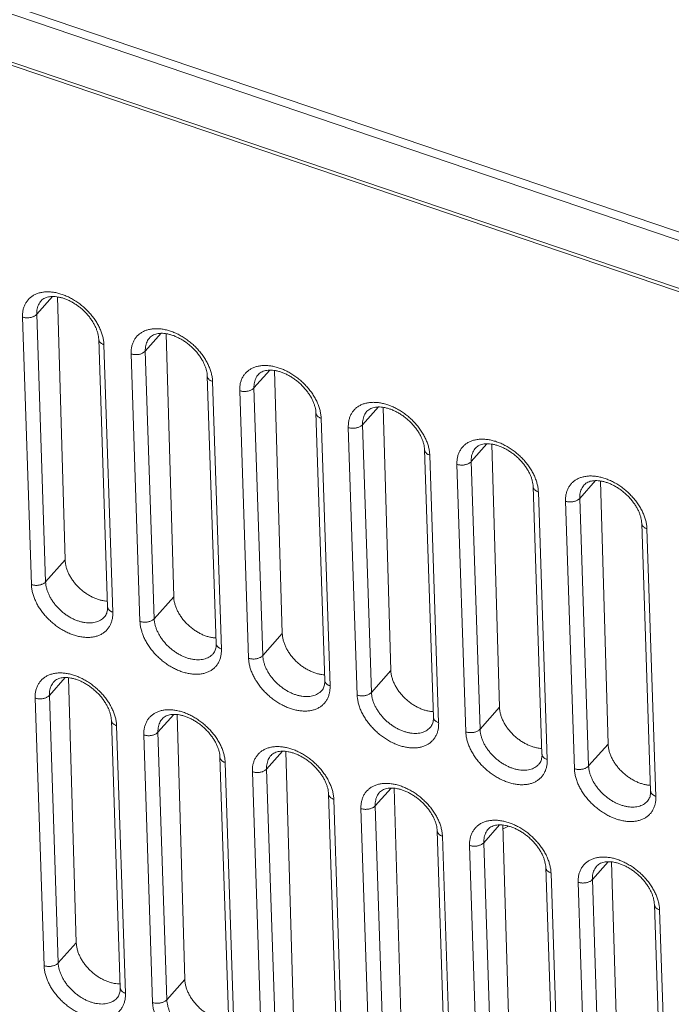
# Model space of a CAD drawing. Header units: millimetres. Extents: x -473 to 23648, y -382 to 1866.
# Tile 21 of 256: x 429 to 460, y 342 to 389. Entities that reach past the tile are written whole.
import ezdxf

# ---------------------------------------------------------------- set-up
doc = ezdxf.new("R2010")
doc.units = ezdxf.units.MM
doc.header["$LTSCALE"] = 80
doc.layers.get('0').update_dxf_attribs({"linetype": 'CONTINUOUS'})

msp = doc.modelspace()

# ---------------------------------------------------------------- linework, layer by layer
at = {"linetype": 'Continuous', "lineweight": 0}
for p, q in [((401.407, 398.79), (493.44, 367.603)), ((493.518, 365.271), (401.484, 396.458)), ((493.605, 365.076), (401.572, 396.263)), ((416.415, 394.089), (478.407, 373.082)), ((429.96, 375.124), (430.722, 375.979)), ((430.953, 375.96), (431.321, 363.347)), ((429.704, 362.167), (429.278, 374.993)), ((430.386, 362.298), (429.96, 375.124)), ((432.934, 373.931), (433.359, 361.105)), ((435.17, 373.359), (435.931, 374.213)), ((436.163, 374.195), (436.531, 361.582)), ((433.186, 373.669), (433.611, 360.843)), ((435.596, 360.533), (435.17, 373.359)), ((434.914, 360.402), (434.488, 373.228)), ((440.379, 371.593), (441.141, 372.448)), ((441.372, 372.429), (441.74, 359.817)), ((438.143, 372.165), (438.569, 359.339)), ((438.395, 371.904), (438.821, 359.078)), ((440.123, 358.637), (439.697, 371.462)), ((440.805, 358.768), (440.379, 371.593)), ((445.589, 369.828), (446.35, 370.683)), ((446.581, 370.664), (446.949, 358.052)), ((443.352, 370.4), (443.778, 357.574)), ((443.604, 370.139), (444.03, 357.313)), ((445.333, 356.871), (444.907, 369.697)), ((446.015, 357.002), (445.589, 369.828)), ((448.562, 368.635), (448.988, 355.809)), ((450.798, 368.063), (451.559, 368.917)), ((451.791, 368.899), (452.159, 356.286)), ((448.814, 368.373), (449.24, 355.547)), ((450.542, 355.106), (450.116, 367.932)), ((451.224, 355.237), (450.798, 368.063)), ((453.771, 366.869), (454.197, 354.043)), ((456.007, 366.298), (456.769, 367.152)), ((457, 367.133), (457.368, 354.521)), ((454.023, 366.608), (454.449, 353.782)), ((456.433, 353.472), (456.007, 366.298)), ((455.752, 353.341), (455.326, 366.167)), ((458.981, 365.104), (459.407, 352.278)), ((459.233, 364.843), (459.659, 352.017)), ((430.386, 362.298), (431.321, 363.347)), ((435.596, 360.533), (436.531, 361.582)), ((440.805, 358.768), (441.74, 359.817)), ((446.015, 357.002), (446.949, 358.052)), ((430.567, 356.857), (431.328, 357.711)), ((431.486, 357.703), (431.857, 345.001)), ((430.993, 344.031), (430.567, 356.857)), ((430.311, 343.9), (429.885, 356.726)), ((435.776, 355.092), (436.538, 355.946)), ((436.695, 355.938), (437.066, 343.235)), ((451.224, 355.237), (452.159, 356.286)), ((433.54, 355.663), (433.966, 342.838)), ((433.792, 355.402), (434.218, 342.576)), ((435.52, 342.135), (435.094, 354.961)), ((436.202, 342.266), (435.776, 355.092)), ((456.433, 353.472), (457.368, 354.521)), ((440.986, 353.326), (441.747, 354.181)), ((441.905, 354.172), (442.276, 341.47)), ((438.75, 353.898), (439.175, 341.072)), ((439.002, 353.637), (439.427, 340.811)), ((440.73, 340.37), (440.304, 353.195)), ((441.412, 340.5), (440.986, 353.326)), ((443.959, 352.133), (444.385, 339.307)), ((446.195, 351.561), (446.957, 352.415)), ((447.114, 352.407), (447.485, 339.705)), ((444.211, 351.871), (444.637, 339.046)), ((445.939, 338.604), (445.513, 351.43)), ((446.621, 338.735), (446.195, 351.561)), ((449.168, 350.368), (449.594, 337.542)), ((451.405, 349.796), (452.166, 350.65)), ((452.324, 350.642), (452.694, 337.939)), ((449.42, 350.106), (449.846, 337.28)), ((451.831, 336.97), (451.405, 349.796)), ((451.149, 336.839), (450.723, 349.665)), ((456.614, 348.03), (457.375, 348.885)), ((457.533, 348.876), (457.904, 336.174)), ((454.378, 348.602), (454.804, 335.776)), ((454.63, 348.341), (455.056, 335.515)), ((456.358, 335.074), (455.932, 347.899)), ((457.04, 335.205), (456.614, 348.03)), ((459.587, 346.837), (460.013, 334.011)), ((459.839, 346.575), (460.265, 333.75)), ((430.993, 344.031), (431.857, 345.001)), ((436.202, 342.266), (437.066, 343.235))]:
    msp.add_line(p, q, dxfattribs=at)
msp.add_arc((442.969, 369.433), 21.158, 296.2619, 297.0522, dxfattribs=at)
for points, start_tangent, end_tangent in [([(429.278, 374.993), (429.283, 375.17), (429.309, 375.34), (429.356, 375.5), (429.423, 375.646), (429.511, 375.778), (429.617, 375.894), (429.741, 375.993), (429.881, 376.073), (430.036, 376.135), (430.204, 376.177), (430.384, 376.198), (430.573, 376.199), (430.769, 376.18), (430.97, 376.14), (431.174, 376.08), (431.379, 376.001), (431.582, 375.904), (431.781, 375.79), (431.974, 375.659), (432.159, 375.514), (432.334, 375.356), (432.497, 375.187), (432.646, 375.008), (432.779, 374.822), (432.895, 374.631), (432.994, 374.436), (433.073, 374.24), (433.131, 374.045), (433.169, 373.853), (433.186, 373.669)], (-0.033188, 0.999449), (0.033188, -0.999449)), ([(429.96, 375.124), (429.964, 375.262), (429.984, 375.394), (430.02, 375.518), (430.073, 375.632), (430.141, 375.735), (430.173, 375.773)], (-0.033188, 0.999449), (0.665293, 0.746582)), ([(432.934, 373.931), (432.922, 374.062), (432.894, 374.202), (432.85, 374.349), (432.79, 374.499), (432.714, 374.652), (432.622, 374.806), (432.515, 374.958), (432.394, 375.106), (432.261, 375.249), (432.117, 375.382), (431.964, 375.506), (431.805, 375.617), (431.642, 375.715), (431.477, 375.799), (431.312, 375.867), (431.151, 375.918), (430.996, 375.954), (430.848, 375.974), (430.709, 375.979), (430.58, 375.969), (430.462, 375.944), (430.354, 375.905), (430.258, 375.849), (430.173, 375.773)], (-0.033188, 0.999449), (-0.665264, -0.746608)), ([(429.278, 374.993), (429.343, 374.975), (429.411, 374.963), (429.481, 374.957), (429.553, 374.958), (429.623, 374.965), (429.692, 374.978), (429.757, 374.997), (429.818, 375.022), (429.873, 375.052), (429.921, 375.086), (429.96, 375.124)], (0.947099, -0.320941), (0.665264, 0.746608)), ([(434.488, 373.228), (434.492, 373.405), (434.518, 373.575), (434.565, 373.734), (434.633, 373.881), (434.72, 374.013), (434.826, 374.129), (434.95, 374.228), (435.09, 374.308), (435.246, 374.37), (435.414, 374.411), (435.593, 374.433), (435.782, 374.434), (435.978, 374.414), (436.179, 374.374), (436.383, 374.315), (436.588, 374.236), (436.791, 374.139), (436.99, 374.024), (437.184, 373.894), (437.369, 373.749), (437.544, 373.591), (437.706, 373.422), (437.855, 373.243), (437.989, 373.057), (438.105, 372.866), (438.203, 372.671), (438.282, 372.474), (438.341, 372.279), (438.379, 372.088), (438.395, 371.904)], (-0.033188, 0.999449), (0.033188, -0.999449)), ([(433.186, 373.669), (433.126, 373.693), (433.073, 373.722), (433.028, 373.755), (432.99, 373.793), (432.962, 373.833), (432.943, 373.876), (432.934, 373.921), (432.934, 373.931)], (-0.947099, 0.320941), (-0.032889, 0.999459)), ([(435.17, 373.359), (435.173, 373.497), (435.193, 373.629), (435.23, 373.753), (435.282, 373.867), (435.35, 373.969), (435.383, 374.008)], (-0.033188, 0.999449), (0.665293, 0.746582)), ([(438.143, 372.165), (438.131, 372.297), (438.103, 372.437), (438.059, 372.584), (437.999, 372.734), (437.923, 372.887), (437.831, 373.041), (437.725, 373.193), (437.604, 373.341), (437.47, 373.483), (437.326, 373.617), (437.174, 373.74), (437.014, 373.852), (436.851, 373.95), (436.686, 374.033), (436.522, 374.101), (436.361, 374.153), (436.206, 374.189), (436.057, 374.209), (435.918, 374.214), (435.79, 374.204), (435.671, 374.179), (435.564, 374.14), (435.467, 374.084), (435.383, 374.008)], (-0.033188, 0.999449), (-0.665264, -0.746608)), ([(434.488, 373.228), (434.552, 373.21), (434.62, 373.198), (434.691, 373.192), (434.762, 373.192), (434.833, 373.199), (434.902, 373.213), (434.967, 373.232), (435.028, 373.257), (435.082, 373.286), (435.13, 373.321), (435.17, 373.359)], (0.947099, -0.320941), (0.665264, 0.746608)), ([(439.697, 371.462), (439.702, 371.64), (439.727, 371.81), (439.774, 371.969), (439.842, 372.116), (439.93, 372.248), (440.036, 372.363), (440.16, 372.462), (440.3, 372.543), (440.455, 372.604), (440.623, 372.646), (440.803, 372.668), (440.992, 372.668), (441.188, 372.649), (441.389, 372.609), (441.593, 372.549), (441.798, 372.471), (442.001, 372.373), (442.2, 372.259), (442.393, 372.129), (442.578, 371.984), (442.753, 371.826), (442.916, 371.656), (443.065, 371.478), (443.198, 371.292), (443.314, 371.1), (443.413, 370.906), (443.492, 370.709), (443.55, 370.514), (443.588, 370.323), (443.604, 370.139)], (-0.033188, 0.999449), (0.033188, -0.999449)), ([(443.352, 370.4), (443.341, 370.531), (443.313, 370.672), (443.269, 370.818), (443.209, 370.969), (443.133, 371.122), (443.041, 371.275), (442.934, 371.427), (442.813, 371.576), (442.68, 371.718), (442.536, 371.852), (442.383, 371.975), (442.224, 372.087), (442.061, 372.185), (441.896, 372.268), (441.731, 372.336), (441.57, 372.388), (441.415, 372.424), (441.267, 372.444), (441.128, 372.448), (440.999, 372.438), (440.881, 372.414), (440.773, 372.374), (440.677, 372.319), (440.592, 372.243)], (-0.033188, 0.999449), (-0.665264, -0.746608)), ([(438.395, 371.904), (438.336, 371.928), (438.283, 371.957), (438.237, 371.99), (438.2, 372.027), (438.171, 372.068), (438.152, 372.111), (438.144, 372.155), (438.143, 372.165)], (-0.947099, 0.320941), (-0.032889, 0.999459)), ([(440.379, 371.593), (440.383, 371.731), (440.403, 371.863), (440.439, 371.988), (440.492, 372.102), (440.56, 372.204), (440.592, 372.243)], (-0.033188, 0.999449), (0.665293, 0.746582)), ([(439.697, 371.462), (439.762, 371.444), (439.83, 371.432), (439.9, 371.427), (439.971, 371.427), (440.042, 371.434), (440.111, 371.447), (440.176, 371.466), (440.237, 371.491), (440.292, 371.521), (440.34, 371.555), (440.379, 371.593)], (0.947099, -0.320941), (0.665264, 0.746608)), ([(444.907, 369.697), (444.911, 369.874), (444.937, 370.044), (444.984, 370.204), (445.052, 370.35), (445.139, 370.482), (445.245, 370.598), (445.369, 370.697), (445.509, 370.778), (445.664, 370.839), (445.833, 370.881), (446.012, 370.902), (446.201, 370.903), (446.397, 370.884), (446.598, 370.844), (446.802, 370.784), (447.007, 370.705), (447.21, 370.608), (447.409, 370.494), (447.602, 370.363), (447.788, 370.218), (447.962, 370.06), (448.125, 369.891), (448.274, 369.712), (448.407, 369.526), (448.524, 369.335), (448.622, 369.14), (448.701, 368.944), (448.76, 368.749), (448.797, 368.557), (448.814, 368.373)], (-0.033188, 0.999449), (0.033188, -0.999449)), ([(448.562, 368.635), (448.55, 368.766), (448.522, 368.906), (448.478, 369.053), (448.418, 369.203), (448.342, 369.356), (448.25, 369.51), (448.144, 369.662), (448.023, 369.81), (447.889, 369.953), (447.745, 370.086), (447.593, 370.21), (447.433, 370.321), (447.27, 370.419), (447.105, 370.503), (446.94, 370.571), (446.78, 370.622), (446.624, 370.658), (446.476, 370.678), (446.337, 370.683), (446.208, 370.673), (446.09, 370.649), (445.983, 370.609), (445.886, 370.553), (445.801, 370.477)], (-0.033188, 0.999449), (-0.665264, -0.746608)), ([(443.604, 370.139), (443.545, 370.162), (443.492, 370.191), (443.446, 370.225), (443.409, 370.262), (443.381, 370.303), (443.362, 370.346), (443.353, 370.39), (443.352, 370.4)], (-0.947099, 0.320941), (-0.032889, 0.999459)), ([(445.589, 369.828), (445.592, 369.966), (445.612, 370.098), (445.649, 370.222), (445.701, 370.336), (445.769, 370.439), (445.801, 370.477)], (-0.033188, 0.999449), (0.665293, 0.746582)), ([(444.907, 369.697), (444.971, 369.679), (445.039, 369.667), (445.109, 369.661), (445.181, 369.662), (445.252, 369.669), (445.32, 369.682), (445.386, 369.701), (445.446, 369.726), (445.501, 369.756), (445.549, 369.79), (445.589, 369.828)], (0.947099, -0.320941), (0.665264, 0.746608)), ([(450.116, 367.932), (450.121, 368.109), (450.146, 368.279), (450.193, 368.438), (450.261, 368.585), (450.348, 368.717), (450.454, 368.833), (450.578, 368.932), (450.719, 369.012), (450.874, 369.074), (451.042, 369.115), (451.222, 369.137), (451.411, 369.138), (451.607, 369.118), (451.808, 369.079), (452.012, 369.019), (452.216, 368.94), (452.419, 368.843), (452.619, 368.728), (452.812, 368.598), (452.997, 368.453), (453.172, 368.295), (453.335, 368.126), (453.484, 367.947), (453.617, 367.761), (453.733, 367.57), (453.831, 367.375), (453.91, 367.179), (453.969, 366.983), (454.007, 366.792), (454.023, 366.608)], (-0.033188, 0.999449), (0.033188, -0.999449)), ([(448.814, 368.373), (448.755, 368.397), (448.702, 368.426), (448.656, 368.459), (448.618, 368.497), (448.59, 368.537), (448.571, 368.58), (448.562, 368.625), (448.562, 368.635)], (-0.947099, 0.320941), (-0.032889, 0.999459)), ([(450.798, 368.063), (450.802, 368.201), (450.822, 368.333), (450.858, 368.457), (450.911, 368.571), (450.979, 368.674), (451.011, 368.712)], (-0.033188, 0.999449), (0.665293, 0.746582)), ([(453.771, 366.869), (453.759, 367.001), (453.732, 367.141), (453.688, 367.288), (453.628, 367.438), (453.552, 367.591), (453.46, 367.745), (453.353, 367.897), (453.232, 368.045), (453.099, 368.187), (452.955, 368.321), (452.802, 368.445), (452.643, 368.556), (452.479, 368.654), (452.315, 368.737), (452.15, 368.805), (451.989, 368.857), (451.834, 368.893), (451.686, 368.913), (451.547, 368.918), (451.418, 368.908), (451.299, 368.883), (451.192, 368.844), (451.096, 368.788), (451.011, 368.712)], (-0.033188, 0.999449), (-0.665264, -0.746608)), ([(450.116, 367.932), (450.181, 367.914), (450.249, 367.902), (450.319, 367.896), (450.39, 367.896), (450.461, 367.903), (450.53, 367.917), (450.595, 367.936), (450.656, 367.961), (450.711, 367.99), (450.758, 368.025), (450.798, 368.063)], (0.947099, -0.320941), (0.665264, 0.746608)), ([(455.326, 366.167), (455.33, 366.344), (455.356, 366.514), (455.403, 366.673), (455.47, 366.82), (455.558, 366.952), (455.664, 367.068), (455.788, 367.166), (455.928, 367.247), (456.083, 367.308), (456.252, 367.35), (456.431, 367.372), (456.62, 367.373), (456.816, 367.353), (457.017, 367.313), (457.221, 367.254), (457.426, 367.175), (457.629, 367.078), (457.828, 366.963), (458.021, 366.833), (458.206, 366.688), (458.381, 366.53), (458.544, 366.36), (458.693, 366.182), (458.826, 365.996), (458.943, 365.805), (459.041, 365.61), (459.12, 365.413), (459.179, 365.218), (459.216, 365.027), (459.233, 364.843)], (-0.033188, 0.999449), (0.033188, -0.999449)), ([(454.023, 366.608), (453.964, 366.632), (453.911, 366.661), (453.865, 366.694), (453.828, 366.732), (453.799, 366.772), (453.781, 366.815), (453.772, 366.859), (453.771, 366.869)], (-0.947099, 0.320941), (-0.032889, 0.999459)), ([(456.007, 366.298), (456.011, 366.435), (456.031, 366.568), (456.067, 366.692), (456.12, 366.806), (456.188, 366.908), (456.22, 366.947)], (-0.033188, 0.999449), (0.665293, 0.746582)), ([(458.981, 365.104), (458.969, 365.235), (458.941, 365.376), (458.897, 365.523), (458.837, 365.673), (458.761, 365.826), (458.669, 365.979), (458.562, 366.131), (458.441, 366.28), (458.308, 366.422), (458.164, 366.556), (458.012, 366.679), (457.852, 366.791), (457.689, 366.889), (457.524, 366.972), (457.359, 367.04), (457.198, 367.092), (457.043, 367.128), (456.895, 367.148), (456.756, 367.152), (456.627, 367.142), (456.509, 367.118), (456.401, 367.079), (456.305, 367.023), (456.22, 366.947)], (-0.033188, 0.999449), (-0.665264, -0.746608)), ([(455.326, 366.167), (455.39, 366.148), (455.458, 366.136), (455.528, 366.131), (455.6, 366.131), (455.67, 366.138), (455.739, 366.151), (455.805, 366.171), (455.865, 366.195), (455.92, 366.225), (455.968, 366.259), (456.007, 366.298)], (0.947099, -0.320941), (0.665264, 0.746608)), ([(459.233, 364.843), (459.173, 364.866), (459.12, 364.895), (459.075, 364.929), (459.037, 364.966), (459.009, 365.007), (458.99, 365.05), (458.981, 365.094), (458.981, 365.104)], (-0.947099, 0.320941), (-0.032889, 0.999459)), ([(431.321, 363.347), (431.335, 363.191), (431.368, 363.031), (431.42, 362.867), (431.489, 362.704), (431.575, 362.542), (431.678, 362.383), (431.794, 362.231), (431.924, 362.085), (432.066, 361.95), (432.217, 361.825), (432.376, 361.713), (432.541, 361.615), (432.71, 361.533), (432.88, 361.466), (433.05, 361.417), (433.218, 361.386), (433.35, 361.374)], (0.029172, -0.999574), (0.99897, -0.045384)), ([(429.704, 362.167), (429.769, 362.149), (429.837, 362.137), (429.907, 362.131), (429.978, 362.132), (430.049, 362.139), (430.118, 362.152), (430.183, 362.171), (430.244, 362.196), (430.299, 362.226), (430.347, 362.26), (430.386, 362.298)], (0.947099, -0.320941), (0.665264, 0.746608)), ([(433.611, 360.843), (433.607, 360.666), (433.581, 360.496), (433.534, 360.337), (433.467, 360.19), (433.379, 360.058), (433.273, 359.942), (433.149, 359.844), (433.009, 359.763), (432.854, 359.701), (432.685, 359.66), (432.506, 359.638), (432.317, 359.637), (432.121, 359.657), (431.92, 359.697), (431.716, 359.756), (431.511, 359.835), (431.308, 359.932), (431.109, 360.047), (430.916, 360.177), (430.731, 360.322), (430.556, 360.48), (430.393, 360.649), (430.244, 360.828), (430.111, 361.014), (429.994, 361.205), (429.896, 361.4), (429.817, 361.597), (429.758, 361.792), (429.721, 361.983), (429.704, 362.167)], (0.033188, -0.999449), (-0.033188, 0.999449)), ([(433.212, 360.619), (433.162, 360.568), (433.066, 360.491), (432.956, 360.428), (432.836, 360.38), (432.705, 360.348), (432.565, 360.331), (432.418, 360.33), (432.266, 360.346), (432.109, 360.377), (431.951, 360.423), (431.792, 360.484), (431.634, 360.56), (431.479, 360.649), (431.328, 360.75), (431.185, 360.863), (431.049, 360.986), (430.922, 361.118), (430.806, 361.257), (430.702, 361.401), (430.612, 361.55), (430.535, 361.701), (430.474, 361.854), (430.428, 362.006), (430.399, 362.155), (430.386, 362.298)], (-0.665302, -0.746574), (-0.033188, 0.999449)), ([(436.531, 361.582), (436.545, 361.426), (436.578, 361.265), (436.629, 361.102), (436.698, 360.938), (436.785, 360.776), (436.887, 360.618), (437.004, 360.465), (437.134, 360.32), (437.275, 360.184), (437.427, 360.06), (437.586, 359.948), (437.751, 359.85), (437.92, 359.767), (438.09, 359.701), (438.26, 359.652), (438.427, 359.621), (438.56, 359.609)], (0.029172, -0.999574), (0.99897, -0.045384)), ([(433.212, 360.619), (433.274, 360.705), (433.316, 360.796), (433.343, 360.892), (433.357, 360.995), (433.359, 361.105)], (0.665264, 0.746608), (-0.033188, 0.999449)), ([(433.611, 360.843), (433.552, 360.867), (433.499, 360.896), (433.454, 360.93), (433.416, 360.967), (433.388, 361.008), (433.369, 361.05), (433.36, 361.095), (433.359, 361.105)], (-0.947099, 0.320941), (-0.032889, 0.999459)), ([(434.914, 360.402), (434.978, 360.384), (435.046, 360.372), (435.117, 360.366), (435.188, 360.367), (435.259, 360.374), (435.327, 360.387), (435.393, 360.406), (435.454, 360.431), (435.508, 360.46), (435.556, 360.495), (435.596, 360.533)], (0.947099, -0.320941), (0.665264, 0.746608)), ([(438.821, 359.078), (438.816, 358.901), (438.791, 358.731), (438.744, 358.571), (438.676, 358.425), (438.589, 358.293), (438.483, 358.177), (438.359, 358.078), (438.218, 357.998), (438.063, 357.936), (437.895, 357.894), (437.715, 357.873), (437.527, 357.872), (437.33, 357.892), (437.129, 357.931), (436.925, 357.991), (436.721, 358.07), (436.518, 358.167), (436.318, 358.281), (436.125, 358.412), (435.94, 358.557), (435.765, 358.715), (435.602, 358.884), (435.453, 359.063), (435.32, 359.249), (435.204, 359.44), (435.106, 359.635), (435.027, 359.831), (434.968, 360.027), (434.93, 360.218), (434.914, 360.402)], (0.033188, -0.999449), (-0.033188, 0.999449)), ([(438.422, 358.854), (438.371, 358.802), (438.275, 358.725), (438.166, 358.663), (438.045, 358.615), (437.914, 358.583), (437.775, 358.566), (437.628, 358.565), (437.475, 358.58), (437.319, 358.611), (437.16, 358.658), (437.001, 358.719), (436.843, 358.795), (436.688, 358.884), (436.538, 358.985), (436.394, 359.098), (436.258, 359.221), (436.131, 359.352), (436.015, 359.491), (435.912, 359.636), (435.821, 359.785), (435.745, 359.936), (435.683, 360.089), (435.638, 360.241), (435.608, 360.389), (435.596, 360.533)], (-0.665302, -0.746574), (-0.033188, 0.999449)), ([(441.74, 359.817), (441.754, 359.661), (441.787, 359.5), (441.838, 359.337), (441.908, 359.173), (441.994, 359.011), (442.096, 358.853), (442.213, 358.7), (442.343, 358.555), (442.485, 358.419), (442.636, 358.294), (442.795, 358.182), (442.96, 358.085), (443.129, 358.002), (443.299, 357.936), (443.469, 357.887), (443.636, 357.855), (443.769, 357.843)], (0.029172, -0.999574), (0.99897, -0.045384)), ([(438.422, 358.854), (438.483, 358.939), (438.525, 359.031), (438.552, 359.127), (438.567, 359.23), (438.569, 359.339)], (0.665264, 0.746608), (-0.033188, 0.999449)), ([(438.821, 359.078), (438.762, 359.102), (438.709, 359.131), (438.663, 359.164), (438.626, 359.202), (438.597, 359.242), (438.578, 359.285), (438.569, 359.329), (438.569, 359.339)], (-0.947099, 0.320941), (-0.032889, 0.999459)), ([(440.123, 358.637), (440.188, 358.619), (440.256, 358.606), (440.326, 358.601), (440.397, 358.601), (440.468, 358.608), (440.537, 358.621), (440.602, 358.641), (440.663, 358.665), (440.718, 358.695), (440.765, 358.729), (440.805, 358.768)], (0.947099, -0.320941), (0.665264, 0.746608)), ([(443.631, 357.088), (443.581, 357.037), (443.484, 356.96), (443.375, 356.897), (443.255, 356.85), (443.124, 356.817), (442.984, 356.801), (442.837, 356.8), (442.685, 356.815), (442.528, 356.846), (442.37, 356.892), (442.21, 356.954), (442.052, 357.029), (441.898, 357.118), (441.747, 357.22), (441.603, 357.333), (441.467, 357.455), (441.341, 357.587), (441.225, 357.726), (441.121, 357.871), (441.031, 358.019), (440.954, 358.171), (440.893, 358.324), (440.847, 358.476), (440.818, 358.624), (440.805, 358.768)], (-0.665302, -0.746574), (-0.033188, 0.999449)), ([(444.03, 357.313), (444.026, 357.135), (444, 356.966), (443.953, 356.806), (443.886, 356.659), (443.798, 356.528), (443.692, 356.412), (443.568, 356.313), (443.428, 356.232), (443.273, 356.171), (443.104, 356.129), (442.925, 356.108), (442.736, 356.107), (442.54, 356.126), (442.339, 356.166), (442.135, 356.226), (441.93, 356.305), (441.727, 356.402), (441.528, 356.516), (441.335, 356.647), (441.15, 356.792), (440.975, 356.95), (440.812, 357.119), (440.663, 357.298), (440.53, 357.484), (440.413, 357.675), (440.315, 357.87), (440.236, 358.066), (440.177, 358.261), (440.14, 358.452), (440.123, 358.637)], (0.033188, -0.999449), (-0.033188, 0.999449)), ([(429.885, 356.726), (429.89, 356.903), (429.915, 357.073), (429.962, 357.233), (430.03, 357.379), (430.117, 357.511), (430.223, 357.627), (430.347, 357.726), (430.488, 357.806), (430.643, 357.868), (430.811, 357.91), (430.991, 357.931), (431.179, 357.932), (431.375, 357.912), (431.577, 357.873), (431.781, 357.813), (431.985, 357.734), (432.188, 357.637), (432.388, 357.522), (432.581, 357.392), (432.766, 357.247), (432.941, 357.089), (433.104, 356.92), (433.252, 356.741), (433.386, 356.555), (433.502, 356.364), (433.6, 356.169), (433.679, 355.973), (433.738, 355.777), (433.776, 355.586), (433.792, 355.402)], (-0.033188, 0.999449), (0.033188, -0.999449)), ([(446.949, 358.052), (446.963, 357.895), (446.996, 357.735), (447.048, 357.571), (447.117, 357.408), (447.204, 357.246), (447.306, 357.087), (447.423, 356.935), (447.553, 356.789), (447.694, 356.654), (447.846, 356.529), (448.005, 356.417), (448.17, 356.319), (448.338, 356.237), (448.509, 356.17), (448.679, 356.121), (448.846, 356.09), (448.979, 356.078)], (0.029172, -0.999574), (0.99897, -0.045384)), ([(430.567, 356.857), (430.57, 356.995), (430.59, 357.127), (430.627, 357.251), (430.68, 357.365), (430.748, 357.468), (430.78, 357.506)], (-0.033188, 0.999449), (0.665293, 0.746582)), ([(433.54, 355.663), (433.528, 355.795), (433.5, 355.935), (433.456, 356.082), (433.397, 356.232), (433.32, 356.385), (433.229, 356.539), (433.122, 356.691), (433.001, 356.839), (432.868, 356.981), (432.724, 357.115), (432.571, 357.239), (432.412, 357.35), (432.248, 357.448), (432.084, 357.531), (431.919, 357.599), (431.758, 357.651), (431.603, 357.687), (431.454, 357.707), (431.316, 357.712), (431.187, 357.702), (431.068, 357.677), (430.961, 357.638), (430.864, 357.582), (430.78, 357.506)], (-0.033188, 0.999449), (-0.665264, -0.746608)), ([(443.631, 357.088), (443.693, 357.174), (443.735, 357.265), (443.762, 357.362), (443.776, 357.464), (443.778, 357.574)], (0.665264, 0.746608), (-0.033188, 0.999449)), ([(444.03, 357.313), (443.971, 357.336), (443.918, 357.365), (443.872, 357.399), (443.835, 357.436), (443.807, 357.477), (443.788, 357.52), (443.779, 357.564), (443.778, 357.574)], (-0.947099, 0.320941), (-0.032889, 0.999459)), ([(429.885, 356.726), (429.949, 356.708), (430.017, 356.696), (430.088, 356.69), (430.159, 356.691), (430.23, 356.698), (430.299, 356.711), (430.364, 356.73), (430.425, 356.755), (430.48, 356.785), (430.527, 356.819), (430.567, 356.857)], (0.947099, -0.320941), (0.665264, 0.746608)), ([(445.333, 356.871), (445.397, 356.853), (445.465, 356.841), (445.535, 356.835), (445.607, 356.836), (445.677, 356.843), (445.746, 356.856), (445.812, 356.875), (445.872, 356.9), (445.927, 356.93), (445.975, 356.964), (446.015, 357.002)], (0.947099, -0.320941), (0.665264, 0.746608)), ([(449.24, 355.547), (449.235, 355.37), (449.21, 355.2), (449.163, 355.041), (449.095, 354.894), (449.008, 354.762), (448.901, 354.646), (448.778, 354.548), (448.637, 354.467), (448.482, 354.405), (448.314, 354.364), (448.134, 354.342), (447.945, 354.341), (447.749, 354.361), (447.548, 354.401), (447.344, 354.46), (447.139, 354.539), (446.936, 354.636), (446.737, 354.751), (446.544, 354.881), (446.359, 355.026), (446.184, 355.184), (446.021, 355.354), (445.872, 355.532), (445.739, 355.718), (445.623, 355.909), (445.524, 356.104), (445.445, 356.301), (445.387, 356.496), (445.349, 356.687), (445.333, 356.871)], (0.033188, -0.999449), (-0.033188, 0.999449)), ([(448.84, 355.323), (448.79, 355.272), (448.694, 355.195), (448.585, 355.132), (448.464, 355.084), (448.333, 355.052), (448.193, 355.035), (448.047, 355.035), (447.894, 355.05), (447.738, 355.081), (447.579, 355.127), (447.42, 355.188), (447.262, 355.264), (447.107, 355.353), (446.957, 355.454), (446.813, 355.567), (446.677, 355.69), (446.55, 355.822), (446.434, 355.961), (446.331, 356.105), (446.24, 356.254), (446.164, 356.406), (446.102, 356.558), (446.057, 356.71), (446.027, 356.859), (446.015, 357.002)], (-0.665302, -0.746574), (-0.033188, 0.999449)), ([(435.094, 354.961), (435.099, 355.138), (435.125, 355.308), (435.172, 355.467), (435.239, 355.614), (435.327, 355.746), (435.433, 355.862), (435.557, 355.96), (435.697, 356.041), (435.852, 356.103), (436.02, 356.144), (436.2, 356.166), (436.389, 356.167), (436.585, 356.147), (436.786, 356.107), (436.99, 356.048), (437.195, 355.969), (437.398, 355.872), (437.597, 355.757), (437.79, 355.627), (437.975, 355.482), (438.15, 355.324), (438.313, 355.154), (438.462, 354.976), (438.595, 354.79), (438.711, 354.599), (438.81, 354.404), (438.889, 354.207), (438.947, 354.012), (438.985, 353.821), (439.002, 353.637)], (-0.033188, 0.999449), (0.033188, -0.999449)), ([(438.75, 353.898), (438.738, 354.03), (438.71, 354.17), (438.666, 354.317), (438.606, 354.467), (438.53, 354.62), (438.438, 354.774), (438.331, 354.925), (438.21, 355.074), (438.077, 355.216), (437.933, 355.35), (437.78, 355.473), (437.621, 355.585), (437.458, 355.683), (437.293, 355.766), (437.128, 355.834), (436.967, 355.886), (436.812, 355.922), (436.664, 355.942), (436.525, 355.947), (436.396, 355.937), (436.278, 355.912), (436.17, 355.873), (436.074, 355.817), (435.989, 355.741)], (-0.033188, 0.999449), (-0.665264, -0.746608)), ([(452.159, 356.286), (452.173, 356.13), (452.206, 355.969), (452.257, 355.806), (452.327, 355.642), (452.413, 355.48), (452.515, 355.322), (452.632, 355.169), (452.762, 355.024), (452.904, 354.888), (453.055, 354.764), (453.214, 354.652), (453.379, 354.554), (453.548, 354.471), (453.718, 354.405), (453.888, 354.356), (454.055, 354.325), (454.188, 354.313)], (0.029172, -0.999574), (0.99897, -0.045384)), ([(433.792, 355.402), (433.733, 355.426), (433.68, 355.455), (433.634, 355.488), (433.597, 355.526), (433.568, 355.566), (433.55, 355.609), (433.541, 355.653), (433.54, 355.663)], (-0.947099, 0.320941), (-0.032889, 0.999459)), ([(435.776, 355.092), (435.78, 355.23), (435.8, 355.362), (435.836, 355.486), (435.889, 355.6), (435.957, 355.702), (435.989, 355.741)], (-0.033188, 0.999449), (0.665293, 0.746582)), ([(448.84, 355.323), (448.902, 355.409), (448.944, 355.5), (448.971, 355.596), (448.986, 355.699), (448.988, 355.809)], (0.665264, 0.746608), (-0.033188, 0.999449)), ([(449.24, 355.547), (449.18, 355.571), (449.127, 355.6), (449.082, 355.634), (449.044, 355.671), (449.016, 355.712), (448.997, 355.754), (448.988, 355.799), (448.988, 355.809)], (-0.947099, 0.320941), (-0.032889, 0.999459)), ([(435.094, 354.961), (435.159, 354.943), (435.227, 354.93), (435.297, 354.925), (435.369, 354.925), (435.439, 354.932), (435.508, 354.945), (435.573, 354.965), (435.634, 354.989), (435.689, 355.019), (435.737, 355.054), (435.776, 355.092)], (0.947099, -0.320941), (0.665264, 0.746608)), ([(450.542, 355.106), (450.606, 355.088), (450.674, 355.076), (450.745, 355.07), (450.816, 355.071), (450.887, 355.078), (450.956, 355.091), (451.021, 355.11), (451.082, 355.135), (451.137, 355.165), (451.184, 355.199), (451.224, 355.237)], (0.947099, -0.320941), (0.665264, 0.746608)), ([(454.449, 353.782), (454.445, 353.605), (454.419, 353.435), (454.372, 353.275), (454.304, 353.129), (454.217, 352.997), (454.111, 352.881), (453.987, 352.782), (453.847, 352.702), (453.691, 352.64), (453.523, 352.598), (453.344, 352.577), (453.155, 352.576), (452.959, 352.596), (452.758, 352.635), (452.554, 352.695), (452.349, 352.774), (452.146, 352.871), (451.947, 352.986), (451.753, 353.116), (451.568, 353.261), (451.394, 353.419), (451.231, 353.588), (451.082, 353.767), (450.948, 353.953), (450.832, 354.144), (450.734, 354.339), (450.655, 354.535), (450.596, 354.731), (450.559, 354.922), (450.542, 355.106)], (0.033188, -0.999449), (-0.033188, 0.999449)), ([(454.05, 353.558), (454, 353.506), (453.903, 353.43), (453.794, 353.367), (453.673, 353.319), (453.543, 353.287), (453.403, 353.27), (453.256, 353.269), (453.104, 353.284), (452.947, 353.315), (452.788, 353.362), (452.629, 353.423), (452.471, 353.499), (452.316, 353.588), (452.166, 353.689), (452.022, 353.802), (451.886, 353.925), (451.76, 354.056), (451.644, 354.195), (451.54, 354.34), (451.45, 354.489), (451.373, 354.64), (451.312, 354.793), (451.266, 354.945), (451.237, 355.094), (451.224, 355.237)], (-0.665302, -0.746574), (-0.033188, 0.999449)), ([(457.368, 354.521), (457.382, 354.365), (457.415, 354.204), (457.467, 354.041), (457.536, 353.877), (457.622, 353.715), (457.725, 353.557), (457.842, 353.404), (457.972, 353.259), (458.113, 353.123), (458.264, 352.998), (458.424, 352.887), (458.589, 352.789), (458.757, 352.706), (458.928, 352.64), (459.097, 352.591), (459.265, 352.559), (459.398, 352.547)], (0.029172, -0.999574), (0.99897, -0.045384)), ([(440.304, 353.195), (440.308, 353.373), (440.334, 353.542), (440.381, 353.702), (440.449, 353.849), (440.536, 353.981), (440.642, 354.096), (440.766, 354.195), (440.906, 354.276), (441.062, 354.337), (441.23, 354.379), (441.409, 354.4), (441.598, 354.401), (441.794, 354.382), (441.995, 354.342), (442.199, 354.282), (442.404, 354.203), (442.607, 354.106), (442.806, 353.992), (443, 353.861), (443.185, 353.716), (443.36, 353.558), (443.522, 353.389), (443.671, 353.21), (443.805, 353.025), (443.921, 352.833), (444.019, 352.638), (444.098, 352.442), (444.157, 352.247), (444.195, 352.056), (444.211, 351.871)], (-0.033188, 0.999449), (0.033188, -0.999449)), ([(443.959, 352.133), (443.947, 352.264), (443.919, 352.405), (443.875, 352.551), (443.815, 352.701), (443.739, 352.855), (443.647, 353.008), (443.541, 353.16), (443.42, 353.309), (443.286, 353.451), (443.142, 353.585), (442.99, 353.708), (442.83, 353.82), (442.667, 353.918), (442.502, 354.001), (442.338, 354.069), (442.177, 354.121), (442.022, 354.156), (441.873, 354.177), (441.734, 354.181), (441.606, 354.171), (441.487, 354.147), (441.38, 354.107), (441.283, 354.052), (441.199, 353.976)], (-0.033188, 0.999449), (-0.665264, -0.746608)), ([(454.05, 353.558), (454.111, 353.643), (454.154, 353.735), (454.181, 353.831), (454.195, 353.934), (454.197, 354.043)], (0.665264, 0.746608), (-0.033188, 0.999449)), ([(454.449, 353.782), (454.39, 353.806), (454.337, 353.835), (454.291, 353.868), (454.254, 353.906), (454.225, 353.946), (454.207, 353.989), (454.198, 354.034), (454.197, 354.043)], (-0.947099, 0.320941), (-0.032889, 0.999459)), ([(439.002, 353.637), (438.942, 353.66), (438.889, 353.689), (438.844, 353.723), (438.806, 353.76), (438.778, 353.801), (438.759, 353.844), (438.75, 353.888), (438.75, 353.898)], (-0.947099, 0.320941), (-0.032889, 0.999459)), ([(440.986, 353.326), (440.989, 353.464), (441.009, 353.596), (441.046, 353.72), (441.098, 353.834), (441.166, 353.937), (441.199, 353.976)], (-0.033188, 0.999449), (0.665293, 0.746582)), ([(440.304, 353.195), (440.368, 353.177), (440.436, 353.165), (440.507, 353.159), (440.578, 353.16), (440.649, 353.167), (440.718, 353.18), (440.783, 353.199), (440.844, 353.224), (440.898, 353.254), (440.946, 353.288), (440.986, 353.326)], (0.947099, -0.320941), (0.665264, 0.746608)), ([(455.752, 353.341), (455.816, 353.323), (455.884, 353.311), (455.954, 353.305), (456.026, 353.305), (456.096, 353.312), (456.165, 353.326), (456.231, 353.345), (456.291, 353.369), (456.346, 353.399), (456.394, 353.434), (456.433, 353.472)], (0.947099, -0.320941), (0.665264, 0.746608)), ([(459.659, 352.017), (459.654, 351.84), (459.628, 351.67), (459.581, 351.51), (459.514, 351.363), (459.426, 351.232), (459.32, 351.116), (459.196, 351.017), (459.056, 350.936), (458.901, 350.875), (458.733, 350.833), (458.553, 350.812), (458.364, 350.811), (458.168, 350.83), (457.967, 350.87), (457.763, 350.93), (457.558, 351.009), (457.355, 351.106), (457.156, 351.22), (456.963, 351.351), (456.778, 351.496), (456.603, 351.654), (456.44, 351.823), (456.291, 352.002), (456.158, 352.188), (456.042, 352.379), (455.943, 352.574), (455.864, 352.77), (455.806, 352.965), (455.768, 353.157), (455.752, 353.341)], (0.033188, -0.999449), (-0.033188, 0.999449)), ([(459.259, 351.793), (459.209, 351.741), (459.113, 351.664), (459.004, 351.602), (458.883, 351.554), (458.752, 351.521), (458.612, 351.505), (458.465, 351.504), (458.313, 351.519), (458.157, 351.55), (457.998, 351.596), (457.839, 351.658), (457.681, 351.733), (457.526, 351.822), (457.376, 351.924), (457.232, 352.037), (457.096, 352.159), (456.969, 352.291), (456.853, 352.43), (456.749, 352.575), (456.659, 352.723), (456.583, 352.875), (456.521, 353.028), (456.475, 353.18), (456.446, 353.328), (456.433, 353.472)], (-0.665302, -0.746574), (-0.033188, 0.999449)), ([(445.513, 351.43), (445.518, 351.607), (445.543, 351.777), (445.59, 351.937), (445.658, 352.083), (445.746, 352.215), (445.852, 352.331), (445.976, 352.43), (446.116, 352.51), (446.271, 352.572), (446.439, 352.614), (446.619, 352.635), (446.808, 352.636), (447.004, 352.617), (447.205, 352.577), (447.409, 352.517), (447.614, 352.438), (447.817, 352.341), (448.016, 352.227), (448.209, 352.096), (448.394, 351.951), (448.569, 351.793), (448.732, 351.624), (448.881, 351.445), (449.014, 351.259), (449.13, 351.068), (449.229, 350.873), (449.308, 350.677), (449.366, 350.481), (449.404, 350.29), (449.42, 350.106)], (-0.033188, 0.999449), (0.033188, -0.999449)), ([(444.211, 351.871), (444.152, 351.895), (444.099, 351.924), (444.053, 351.958), (444.016, 351.995), (443.987, 352.036), (443.968, 352.079), (443.96, 352.123), (443.959, 352.133)], (-0.947099, 0.320941), (-0.032889, 0.999459)), ([(446.195, 351.561), (446.199, 351.699), (446.219, 351.831), (446.255, 351.955), (446.308, 352.069), (446.376, 352.172), (446.408, 352.21)], (-0.033188, 0.999449), (0.665293, 0.746582)), ([(449.168, 350.368), (449.157, 350.499), (449.129, 350.639), (449.085, 350.786), (449.025, 350.936), (448.949, 351.089), (448.857, 351.243), (448.75, 351.395), (448.629, 351.543), (448.496, 351.685), (448.352, 351.819), (448.199, 351.943), (448.04, 352.054), (447.877, 352.152), (447.712, 352.235), (447.547, 352.304), (447.386, 352.355), (447.231, 352.391), (447.083, 352.411), (446.944, 352.416), (446.815, 352.406), (446.697, 352.381), (446.589, 352.342), (446.493, 352.286), (446.408, 352.21)], (-0.033188, 0.999449), (-0.665264, -0.746608)), ([(459.259, 351.793), (459.321, 351.878), (459.363, 351.969), (459.39, 352.066), (459.404, 352.168), (459.407, 352.278)], (0.665264, 0.746608), (-0.033188, 0.999449)), ([(459.659, 352.017), (459.599, 352.041), (459.546, 352.069), (459.501, 352.103), (459.463, 352.14), (459.435, 352.181), (459.416, 352.224), (459.407, 352.268), (459.407, 352.278)], (-0.947099, 0.320941), (-0.032889, 0.999459)), ([(445.513, 351.43), (445.578, 351.412), (445.646, 351.4), (445.716, 351.394), (445.787, 351.395), (445.858, 351.402), (445.927, 351.415), (445.992, 351.434), (446.053, 351.459), (446.108, 351.489), (446.156, 351.523), (446.195, 351.561)], (0.947099, -0.320941), (0.665264, 0.746608)), ([(450.723, 349.665), (450.727, 349.842), (450.753, 350.012), (450.8, 350.171), (450.868, 350.318), (450.955, 350.45), (451.061, 350.566), (451.185, 350.665), (451.325, 350.745), (451.48, 350.807), (451.649, 350.848), (451.828, 350.87), (452.017, 350.871), (452.213, 350.851), (452.414, 350.811), (452.618, 350.752), (452.823, 350.673), (453.026, 350.576), (453.225, 350.461), (453.418, 350.331), (453.604, 350.186), (453.778, 350.028), (453.941, 349.859), (454.09, 349.68), (454.223, 349.494), (454.34, 349.303), (454.438, 349.108), (454.517, 348.911), (454.576, 348.716), (454.613, 348.525), (454.63, 348.341)], (-0.033188, 0.999449), (0.033188, -0.999449)), ([(449.42, 350.106), (449.361, 350.13), (449.308, 350.159), (449.262, 350.192), (449.225, 350.23), (449.197, 350.27), (449.178, 350.313), (449.169, 350.358), (449.168, 350.368)], (-0.947099, 0.320941), (-0.032889, 0.999459)), ([(451.405, 349.796), (451.408, 349.934), (451.428, 350.066), (451.465, 350.19), (451.517, 350.304), (451.585, 350.406), (451.617, 350.445)], (-0.033188, 0.999449), (0.665293, 0.746582)), ([(454.378, 348.602), (454.366, 348.734), (454.338, 348.874), (454.294, 349.021), (454.234, 349.171), (454.158, 349.324), (454.066, 349.478), (453.96, 349.63), (453.839, 349.778), (453.705, 349.92), (453.561, 350.054), (453.409, 350.177), (453.249, 350.289), (453.086, 350.387), (452.921, 350.47), (452.756, 350.538), (452.596, 350.59), (452.44, 350.626), (452.292, 350.646), (452.153, 350.651), (452.024, 350.641), (451.906, 350.616), (451.799, 350.577), (451.702, 350.521), (451.617, 350.445)], (-0.033188, 0.999449), (-0.665264, -0.746608)), ([(450.723, 349.665), (450.787, 349.647), (450.855, 349.635), (450.926, 349.629), (450.997, 349.629), (451.068, 349.636), (451.136, 349.65), (451.202, 349.669), (451.262, 349.693), (451.317, 349.723), (451.365, 349.758), (451.405, 349.796)], (0.947099, -0.320941), (0.665264, 0.746608)), ([(455.932, 347.899), (455.937, 348.077), (455.962, 348.247), (456.009, 348.406), (456.077, 348.553), (456.164, 348.685), (456.27, 348.8), (456.394, 348.899), (456.535, 348.98), (456.69, 349.041), (456.858, 349.083), (457.038, 349.104), (457.227, 349.105), (457.423, 349.086), (457.624, 349.046), (457.828, 348.986), (458.032, 348.908), (458.235, 348.81), (458.435, 348.696), (458.628, 348.566), (458.813, 348.421), (458.988, 348.263), (459.151, 348.093), (459.3, 347.915), (459.433, 347.729), (459.549, 347.537), (459.647, 347.343), (459.726, 347.146), (459.785, 346.951), (459.823, 346.76), (459.839, 346.575)], (-0.033188, 0.999449), (0.033188, -0.999449)), ([(459.587, 346.837), (459.575, 346.968), (459.548, 347.109), (459.504, 347.255), (459.444, 347.406), (459.368, 347.559), (459.276, 347.712), (459.169, 347.864), (459.048, 348.013), (458.915, 348.155), (458.771, 348.289), (458.618, 348.412), (458.459, 348.524), (458.295, 348.622), (458.131, 348.705), (457.966, 348.773), (457.805, 348.825), (457.65, 348.861), (457.502, 348.881), (457.363, 348.885), (457.234, 348.875), (457.115, 348.851), (457.008, 348.811), (456.912, 348.756), (456.827, 348.68)], (-0.033188, 0.999449), (-0.665264, -0.746608)), ([(454.63, 348.341), (454.571, 348.365), (454.518, 348.393), (454.472, 348.427), (454.434, 348.464), (454.406, 348.505), (454.387, 348.548), (454.378, 348.592), (454.378, 348.602)], (-0.947099, 0.320941), (-0.032889, 0.999459)), ([(456.614, 348.03), (456.618, 348.168), (456.638, 348.3), (456.674, 348.424), (456.727, 348.539), (456.795, 348.641), (456.827, 348.68)], (-0.033188, 0.999449), (0.665293, 0.746582)), ([(455.932, 347.899), (455.997, 347.881), (456.065, 347.869), (456.135, 347.863), (456.206, 347.864), (456.277, 347.871), (456.346, 347.884), (456.411, 347.903), (456.472, 347.928), (456.527, 347.958), (456.574, 347.992), (456.614, 348.03)], (0.947099, -0.320941), (0.665264, 0.746608)), ([(459.839, 346.575), (459.78, 346.599), (459.727, 346.628), (459.681, 346.662), (459.644, 346.699), (459.615, 346.74), (459.597, 346.783), (459.588, 346.827), (459.587, 346.837)], (-0.947099, 0.320941), (-0.032889, 0.999459)), ([(431.857, 345.001), (431.871, 344.844), (431.904, 344.684), (431.955, 344.52), (432.024, 344.357), (432.111, 344.195), (432.213, 344.036), (432.33, 343.884), (432.46, 343.738), (432.601, 343.603), (432.753, 343.478), (432.912, 343.366), (433.077, 343.268), (433.246, 343.186), (433.416, 343.119), (433.586, 343.07), (433.753, 343.039), (433.916, 343.026), (433.96, 343.026)], (0.029172, -0.999574), (0.99997, 0.007806)), ([(430.311, 343.9), (430.375, 343.882), (430.443, 343.87), (430.514, 343.864), (430.585, 343.865), (430.656, 343.872), (430.725, 343.885), (430.79, 343.904), (430.851, 343.929), (430.905, 343.959), (430.953, 343.993), (430.993, 344.031)], (0.947099, -0.320941), (0.665264, 0.746608)), ([(434.218, 342.576), (434.214, 342.399), (434.188, 342.229), (434.141, 342.07), (434.073, 341.923), (433.986, 341.791), (433.88, 341.675), (433.756, 341.576), (433.615, 341.496), (433.46, 341.434), (433.292, 341.393), (433.113, 341.371), (432.924, 341.37), (432.728, 341.39), (432.526, 341.43), (432.322, 341.489), (432.118, 341.568), (431.915, 341.665), (431.716, 341.78), (431.522, 341.91), (431.337, 342.055), (431.162, 342.213), (431, 342.382), (430.851, 342.561), (430.717, 342.747), (430.601, 342.938), (430.503, 343.133), (430.424, 343.329), (430.365, 343.525), (430.327, 343.716), (430.311, 343.9)], (0.033188, -0.999449), (-0.033188, 0.999449)), ([(433.819, 342.352), (433.768, 342.3), (433.672, 342.224), (433.563, 342.161), (433.442, 342.113), (433.311, 342.081), (433.172, 342.064), (433.025, 342.063), (432.872, 342.079), (432.716, 342.109), (432.557, 342.156), (432.398, 342.217), (432.24, 342.293), (432.085, 342.382), (431.935, 342.483), (431.791, 342.596), (431.655, 342.719), (431.528, 342.851), (431.413, 342.989), (431.309, 343.134), (431.218, 343.283), (431.142, 343.434), (431.081, 343.587), (431.035, 343.739), (431.006, 343.888), (430.993, 344.031)], (-0.665302, -0.746574), (-0.033188, 0.999449)), ([(437.066, 343.235), (437.08, 343.079), (437.113, 342.918), (437.165, 342.755), (437.234, 342.591), (437.32, 342.429), (437.422, 342.271), (437.539, 342.118), (437.669, 341.973), (437.811, 341.837), (437.962, 341.713), (438.121, 341.601), (438.286, 341.503), (438.455, 341.42), (438.625, 341.354), (438.795, 341.305), (438.962, 341.274), (439.125, 341.261), (439.169, 341.26)], (0.029172, -0.999574), (0.99997, 0.007806)), ([(433.819, 342.352), (433.88, 342.437), (433.923, 342.529), (433.95, 342.625), (433.964, 342.728), (433.966, 342.838)], (0.665264, 0.746608), (-0.033188, 0.999449)), ([(434.218, 342.576), (434.159, 342.6), (434.106, 342.629), (434.06, 342.662), (434.023, 342.7), (433.994, 342.74), (433.975, 342.783), (433.967, 342.828), (433.966, 342.838)], (-0.947099, 0.320941), (-0.032889, 0.999459)), ([(435.52, 342.135), (435.585, 342.117), (435.653, 342.105), (435.723, 342.099), (435.794, 342.099), (435.865, 342.106), (435.934, 342.12), (435.999, 342.139), (436.06, 342.164), (436.115, 342.193), (436.163, 342.228), (436.202, 342.266)], (0.947099, -0.320941), (0.665264, 0.746608)), ([(439.028, 340.587), (438.978, 340.535), (438.882, 340.458), (438.772, 340.396), (438.652, 340.348), (438.521, 340.315), (438.381, 340.299), (438.234, 340.298), (438.082, 340.313), (437.925, 340.344), (437.767, 340.391), (437.608, 340.452), (437.45, 340.527), (437.295, 340.616), (437.144, 340.718), (437.001, 340.831), (436.865, 340.954), (436.738, 341.085), (436.622, 341.224), (436.518, 341.369), (436.428, 341.518), (436.351, 341.669), (436.29, 341.822), (436.244, 341.974), (436.215, 342.122), (436.202, 342.266)], (-0.665302, -0.746574), (-0.033188, 0.999449)), ([(439.427, 340.811), (439.423, 340.634), (439.397, 340.464), (439.35, 340.304), (439.283, 340.158), (439.195, 340.026), (439.089, 339.91), (438.965, 339.811), (438.825, 339.73), (438.67, 339.669), (438.501, 339.627), (438.322, 339.606), (438.133, 339.605), (437.937, 339.624), (437.736, 339.664), (437.532, 339.724), (437.327, 339.803), (437.124, 339.9), (436.925, 340.014), (436.732, 340.145), (436.547, 340.29), (436.372, 340.448), (436.209, 340.617), (436.06, 340.796), (435.927, 340.982), (435.81, 341.173), (435.712, 341.368), (435.633, 341.564), (435.574, 341.759), (435.537, 341.951), (435.52, 342.135)], (0.033188, -0.999449), (-0.033188, 0.999449))]:
    msp.add_spline(points, degree=3, dxfattribs=dict(at, start_tangent=start_tangent, end_tangent=end_tangent))

doc.saveas('drawing.dxf')
